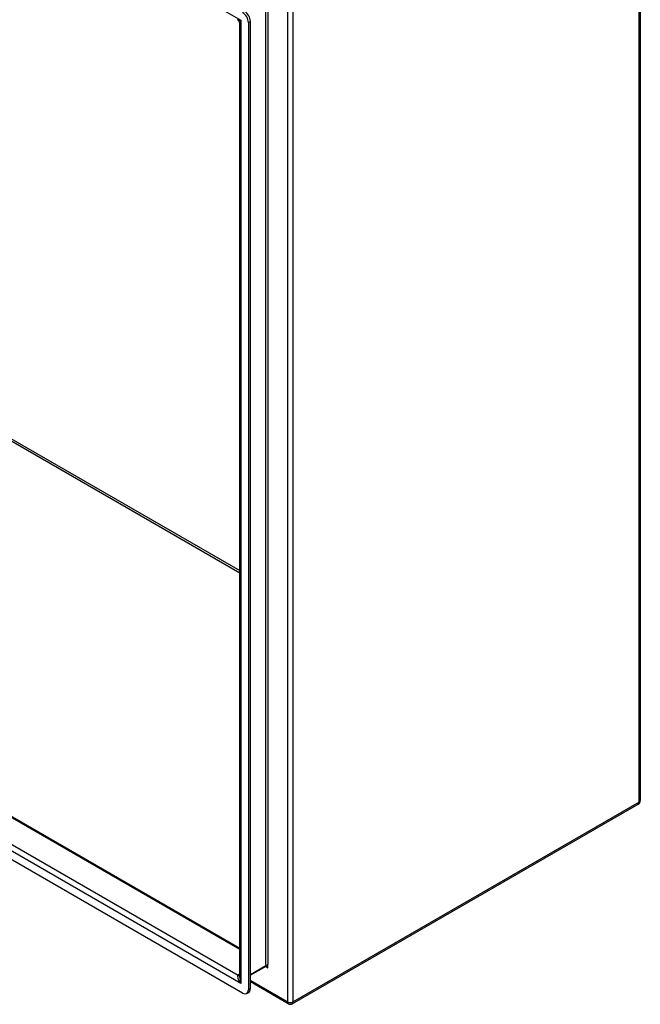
# Model space of a CAD drawing. Header units: inches. Extents: x 12 to 202, y 14 to 131.
# Tile 55 of 56: x 187 to 202, y 57 to 81. Entities that reach past the tile are written whole.
import ezdxf

# ---------------------------------------------------------------- set-up
doc = ezdxf.new("R2010")
doc.units = ezdxf.units.IN
doc.header["$MEASUREMENT"] = 0
doc.layers.add('Visible Edges(ANSI)', color=7, linetype='Continuous', lineweight=25)
doc.layers.add('Visible Tangent Edges(ANSI)', color=7, linetype='Continuous', lineweight=25)

msp = doc.modelspace()

# ---------------------------------------------------------------- linework, layer by layer
at = {"layer": 'Visible Edges(ANSI)'}
for p, q in [((202.114, 91.836), (202.114, 61.905)), ((192.45, 57.645), (192.45, 80.659)), ((192.66, 80.676), (192.66, 57.338)), ((192.708, 57.366), (192.708, 80.704)), ((173.125, 69.501), (192.45, 58.344)), ((192.521, 57.258), (172.31, 68.927)), ((193.719, 57.001), (202.064, 61.819)), ((193.077, 57.901), (192.708, 57.688)), ((193.62, 57.001), (192.708, 57.527)), ((192.619, 57.248), (192.667, 57.276))]:
    msp.add_line(p, q, dxfattribs=at)
at = {"layer": 'Visible Edges(ANSI)', "flags": 128}
msp.add_lwpolyline([(193.09, 57.896), (193.085, 57.899), (193.081, 57.9), (193.078, 57.901), (193.077, 57.901)], dxfattribs=at)
at = {"layer": 'Visible Edges(ANSI)'}
for centre, start, end in [((192.351, 80.659), 0, 60), ((202.015, 61.905), 300, 0), ((193.67, 57.086), 240, 300)]:
    msp.add_arc(centre, 0.099, start, end, dxfattribs=at)
for centre, major_axis, start_param, end_param in [((192.521, 80.756), (0.098, -0.17), 0.785398, 2.356194), ((192.569, 80.784), (-0.098, 0.17), 3.926991, 5.497787), ((192.521, 57.419), (0.098, -0.17), 5.497787, 7.068583), ((192.569, 57.446), (0.098, -0.17), 0, 0.785398)]:
    msp.add_ellipse(centre, major_axis=major_axis, ratio=0.57735, start_param=start_param, end_param=end_param, dxfattribs=at)
at = {"layer": 'Visible Tangent Edges(ANSI)'}
for p, q in [((172.351, 92.354), (192.479, 80.732)), ((202.085, 61.864), (202.085, 91.795)), ((193.6, 81.413), (193.6, 57.046)), ((193.74, 57.046), (193.74, 81.413)), ((193.083, 57.952), (193.083, 81.019)), ((193.127, 81.019), (193.127, 57.952)), ((192.479, 80.732), (192.479, 57.49)), ((192.66, 80.676), (192.708, 80.704)), ((180.942, 74.046), (192.45, 67.401)), ((180.964, 74.084), (192.45, 67.452)), ((192.45, 58.311), (173.117, 69.473)), ((172.561, 69.152), (192.409, 57.692)), ((192.479, 57.49), (172.351, 69.111)), ((202.085, 61.864), (193.74, 57.046)), ((193.083, 57.915), (192.708, 57.698)), ((193.071, 57.897), (193.127, 57.864)), ((193.083, 57.952), (193.083, 57.915)), ((193.127, 57.864), (193.127, 57.952)), ((192.45, 57.716), (192.409, 57.692)), ((193.6, 57.046), (192.708, 57.561)), ((192.708, 57.366), (192.66, 57.338))]:
    msp.add_line(p, q, dxfattribs=at)
at = {"layer": 'Visible Tangent Edges(ANSI)', "flags": 128}
for points in [[(193.127, 57.864), (193.126, 57.868), (193.125, 57.871), (193.123, 57.875), (193.122, 57.878), (193.12, 57.882), (193.119, 57.885), (193.117, 57.888), (193.115, 57.891), (193.114, 57.894), (193.112, 57.897), (193.11, 57.9), (193.108, 57.902), (193.106, 57.905), (193.104, 57.907), (193.102, 57.909), (193.1, 57.911), (193.098, 57.913), (193.095, 57.914), (193.093, 57.915), (193.091, 57.916), (193.089, 57.916), (193.087, 57.916), (193.085, 57.916), (193.083, 57.915)], [(193.09, 57.896), (193.091, 57.895), (193.093, 57.894), (193.095, 57.893), (193.096, 57.892), (193.098, 57.891), (193.1, 57.89), (193.101, 57.889), (193.103, 57.887), (193.105, 57.886), (193.106, 57.885), (193.108, 57.884), (193.109, 57.882), (193.111, 57.881), (193.113, 57.879), (193.114, 57.878), (193.116, 57.877), (193.117, 57.875), (193.119, 57.874), (193.12, 57.872), (193.122, 57.871), (193.123, 57.869), (193.124, 57.867), (193.126, 57.866), (193.127, 57.864)]]:
    msp.add_lwpolyline(points, dxfattribs=at)
at = {"layer": 'Visible Tangent Edges(ANSI)'}
for centre, major_axis, ratio, start_param, end_param in [((192.549, 80.773), (0.156, 0.019), 0.227735, 3.435594, 4.220992), ((192.549, 80.773), (-0.095, -0.126), 0.227735, 5.203786, 5.989184), ((202.015, 61.905), (0.0495, -0.0857), 0.57735, 0, 0.785398), ((202.015, 61.905), (0.099, 0), 0.57735, 5.497787, 6.283185), ((193.061, 57.928), (0.0155, -0.0268), 0.57735, 0, 0.785398), ((192.549, 57.531), (-0.145, 0.158), 0.368973, 6.200611, 7.771407), ((192.409, 57.773), (0.0495, -0.0857), 0.57735, 5.497787, 6.123637), ((192.549, 57.531), (-0.064, 0.205), 0.368973, 0.867973, 1.653371), ((193.67, 57.086), (0.099, 0), 0.57735, 3.926991, 5.497787), ((193.67, 57.086), (-0.0495, -0.0857), 0.57735, 5.497787, 6.283185), ((193.67, 57.086), (0.0495, -0.0857), 0.57735, 0, 0.785398)]:
    msp.add_ellipse(centre, major_axis=major_axis, ratio=ratio, start_param=start_param, end_param=end_param, dxfattribs=at)

doc.saveas('drawing.dxf')
